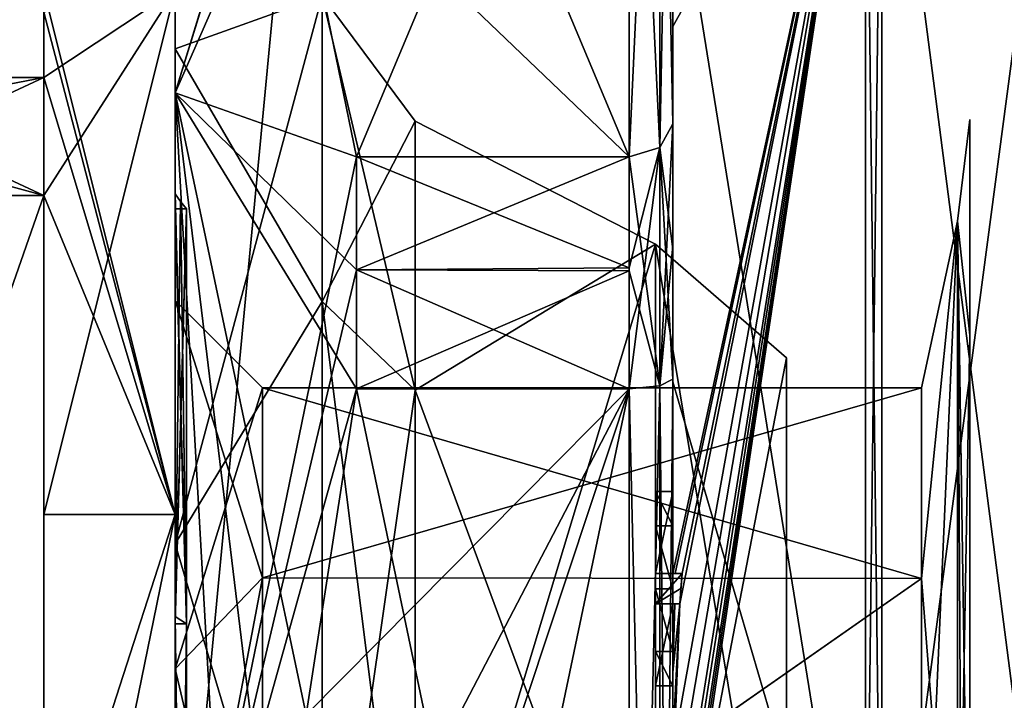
# Model space of a CAD drawing. Extents: x -23 to 700, y -2000 to 0.
# Tile 128 of 210: x -12 to -1, y -24 to -16. Entities that reach past the tile are written whole.
import ezdxf

# ---------------------------------------------------------------- set-up
doc = ezdxf.new("R2010")
doc.units = 0
doc.header["$LTSCALE"] = 72.417309
for name, color, linetype in [('1', 7, 'CONTINUOUS'), ('105', 7, 'CONTINUOUS'), ('106', 7, 'CONTINUOUS'), ('109', 7, 'CONTINUOUS'), ('11', 7, 'CONTINUOUS'), ('110', 7, 'CONTINUOUS'), ('111', 7, 'CONTINUOUS'), ('112', 7, 'CONTINUOUS'), ('113', 7, 'CONTINUOUS'), ('14', 7, 'CONTINUOUS'), ('15', 7, 'CONTINUOUS'), ('16', 7, 'CONTINUOUS'), ('1645', 7, 'CONTINUOUS'), ('1646', 7, 'CONTINUOUS'), ('1649', 7, 'CONTINUOUS'), ('1650', 7, 'CONTINUOUS'), ('1651', 7, 'CONTINUOUS'), ('1652', 7, 'CONTINUOUS'), ('1657', 7, 'CONTINUOUS'), ('1658', 7, 'CONTINUOUS'), ('1659', 7, 'CONTINUOUS'), ('1660', 7, 'CONTINUOUS'), ('1661', 7, 'CONTINUOUS'), ('1665', 7, 'CONTINUOUS'), ('1666', 7, 'CONTINUOUS'), ('1668', 7, 'CONTINUOUS'), ('1669', 7, 'CONTINUOUS'), ('1670', 7, 'CONTINUOUS'), ('1671', 7, 'CONTINUOUS'), ('1672', 7, 'CONTINUOUS'), ('1703', 7, 'CONTINUOUS'), ('1711', 7, 'CONTINUOUS'), ('1712', 7, 'CONTINUOUS'), ('1730', 7, 'CONTINUOUS'), ('1731', 7, 'CONTINUOUS'), ('1732', 7, 'CONTINUOUS'), ('1733', 7, 'CONTINUOUS'), ('1736', 7, 'CONTINUOUS'), ('1775', 7, 'CONTINUOUS'), ('1776', 7, 'CONTINUOUS'), ('1777', 7, 'CONTINUOUS'), ('1778', 7, 'CONTINUOUS'), ('1779', 7, 'CONTINUOUS'), ('1780', 7, 'CONTINUOUS'), ('1781', 7, 'CONTINUOUS'), ('1827', 7, 'CONTINUOUS'), ('1828', 7, 'CONTINUOUS'), ('1832', 7, 'CONTINUOUS'), ('1834', 7, 'CONTINUOUS'), ('3', 7, 'CONTINUOUS'), ('4', 7, 'CONTINUOUS'), ('5', 7, 'CONTINUOUS'), ('7', 7, 'CONTINUOUS'), ('81', 7, 'CONTINUOUS')]:
    doc.layers.add(name, color=color, linetype=linetype)

msp = doc.modelspace()

# ---------------------------------------------------------------- linework, layer by layer
at = {"layer": '1', "color": 7, "linetype": 'CONTINUOUS'}
for points in [[(-3.1, -20.206, 4.5), (-3.1, -28, 9), (-3.1, -20.206, -4.5), (-3.1, -20.206, 4.5)], [(-3.1, -20.206, -4.5), (-3.1, -28, 9), (-3.1, -27.5), (-3.1, -20.206, -4.5)], [(-3.1, -28, -9), (-3.1, -20.206, -4.5), (-3.1, -28, -0.5), (-3.1, -28, -9)], [(-3.1, -28, -0.5), (-3.1, -20.206, -4.5), (-3.1, -27.5), (-3.1, -28, -0.5)]]:
    msp.add_3dface(points, dxfattribs=at)
at = {"layer": '105', "color": 7, "linetype": 'CONTINUOUS'}
for points in [[(-10.1, -16.671), (-10.1, -22.335, 9.811), (-8.417, -16.064), (-10.1, -16.671)], [(-8.417, -16.064), (-10.1, -22.335, 9.811), (-8.417, -19.56, 8.44), (-8.417, -16.064)], [(-7.35, -17.5), (-8.417, -16.064), (-8.417, -19.56, 8.44), (-7.35, -17.5)], [(-7.35, -20.575, 7.425), (-7.35, -17.5), (-8.417, -19.56, 8.44), (-7.35, -20.575, 7.425)], [(-8.417, -19.56, 8.44), (-10.1, -22.335, 9.811), (-8.417, -28, 11.936), (-8.417, -19.56, 8.44)], [(-7.35, -20.575, 7.425), (-8.417, -19.56, 8.44), (-8.417, -28, 11.936), (-7.35, -20.575, 7.425)], [(-7.35, -28, 10.5), (-7.35, -20.575, 7.425), (-8.417, -28, 11.936), (-7.35, -28, 10.5)], [(-10.1, -22.335, 9.811), (-10.1, -33.665, 9.811), (-8.417, -28, 11.936), (-10.1, -22.335, 9.811)]]:
    msp.add_3dface(points, dxfattribs=at)
at = {"layer": '106', "color": 7, "linetype": 'CONTINUOUS'}
for points in [[(-10.1, -16.671), (-8.417, -16.064), (-8.417, -19.56, -8.44), (-10.1, -16.671)], [(-7.35, -17.5), (-7.35, -20.575, -7.425), (-8.417, -16.064), (-7.35, -17.5)], [(-8.417, -16.064), (-7.35, -20.575, -7.425), (-8.417, -19.56, -8.44), (-8.417, -16.064)], [(-10.1, -22.335, -9.811), (-10.1, -16.671), (-8.417, -19.56, -8.44), (-10.1, -22.335, -9.811)], [(-8.417, -28, -11.936), (-10.1, -22.335, -9.811), (-8.417, -19.56, -8.44), (-8.417, -28, -11.936)], [(-7.35, -20.575, -7.425), (-7.35, -28, -10.5), (-8.417, -19.56, -8.44), (-7.35, -20.575, -7.425)], [(-7.35, -28, -10.5), (-8.417, -28, -11.936), (-8.417, -19.56, -8.44), (-7.35, -28, -10.5)], [(-10.1, -33.665, -9.811), (-10.1, -22.335, -9.811), (-8.417, -28, -11.936), (-10.1, -33.665, -9.811)]]:
    msp.add_3dface(points, dxfattribs=at)
at = {"layer": '109', "color": 7, "linetype": 'CONTINUOUS'}
for points in [[(-10.1, -18.329), (-10.1, -18.5), (-10.1, -23.165, -8.375), (-10.1, -18.329)], [(-10.1, -18.5), (-10.1, -18.329), (-10.1, -23.165, 8.375), (-10.1, -18.5)], [(-10.1, -23.25, 8.227), (-10.1, -18.5), (-10.1, -23.165, 8.375), (-10.1, -23.25, 8.227)], [(-10.1, -18.5), (-10.1, -23.25, -8.227), (-10.1, -23.165, -8.375), (-10.1, -18.5)], [(-10.1, -32.835, 8.375), (-10.1, -23.25, 8.227), (-10.1, -23.165, 8.375), (-10.1, -32.835, 8.375)], [(-10.1, -23.25, -8.227), (-10.1, -32.75, -8.227), (-10.1, -23.165, -8.375), (-10.1, -23.25, -8.227)], [(-10.1, -23.165, -8.375), (-10.1, -32.75, -8.227), (-10.1, -32.835, -8.375), (-10.1, -23.165, -8.375)], [(-10.1, -32.75, 8.227), (-10.1, -23.25, 8.227), (-10.1, -32.835, 8.375), (-10.1, -32.75, 8.227)]]:
    msp.add_3dface(points, dxfattribs=at)
at = {"layer": '11', "color": 7, "linetype": 'CONTINUOUS'}
for points in [[(-11.6, -16.253, -2.45), (-11.6, -17, -4.796), (-11.6, -16.253, 2.45), (-11.6, -16.253, -2.45)], [(-11.6, -17, -4.796), (-11.6, -17, 4.796), (-11.6, -16.253, 2.45), (-11.6, -17, -4.796)], [(-11.6, -18.347, -7.128), (-11.6, -22, -10.392), (-11.6, -26.653, -11.924), (-11.6, -18.347, -7.128)], [(-11.6, -26.653, 11.924), (-11.6, -22, 10.392), (-11.6, -18.347, 7.128), (-11.6, -26.653, 11.924)]]:
    msp.add_3dface(points, dxfattribs=at)
at = {"layer": '110', "color": 7, "linetype": 'CONTINUOUS'}
for points in [[(-10.1, -23.25, -8.227), (-10.1, -18.5), (-9.968, -23.25, -8.227), (-10.1, -23.25, -8.227)], [(-9.968, -23.25, -8.227), (-10.1, -18.5), (-9.968, -18.5), (-9.968, -23.25, -8.227)], [(-10.1, -32.75, -8.227), (-10.1, -23.25, -8.227), (-9.968, -32.75, -8.227), (-10.1, -32.75, -8.227)], [(-9.968, -32.75, -8.227), (-10.1, -23.25, -8.227), (-9.968, -23.25, -8.227), (-9.968, -32.75, -8.227)]]:
    msp.add_3dface(points, dxfattribs=at)
at = {"layer": '111', "color": 7, "linetype": 'CONTINUOUS'}
for points in [[(-10.1, -18.5), (-10.1, -23.25, 8.227), (-9.968, -18.5), (-10.1, -18.5)], [(-9.968, -18.5), (-10.1, -23.25, 8.227), (-9.968, -23.25, 8.227), (-9.968, -18.5)], [(-10.1, -23.25, 8.227), (-10.1, -32.75, 8.227), (-9.968, -23.25, 8.227), (-10.1, -23.25, 8.227)], [(-9.968, -23.25, 8.227), (-10.1, -32.75, 8.227), (-9.968, -32.75, 8.227), (-9.968, -23.25, 8.227)]]:
    msp.add_3dface(points, dxfattribs=at)
at = {"layer": '112', "color": 7, "linetype": 'CONTINUOUS'}
for points in [[(-10.1, -23.165, 8.375), (-10.1, -18.329), (-9.968, -23.25, 8.227), (-10.1, -23.165, 8.375)], [(-9.968, -23.25, 8.227), (-10.1, -18.329), (-10.037, -18.417), (-9.968, -23.25, 8.227)], [(-9.968, -18.5), (-9.968, -23.25, 8.227), (-10.037, -18.417), (-9.968, -18.5)], [(-10.1, -32.835, 8.375), (-10.1, -23.165, 8.375), (-9.968, -32.75, 8.227), (-10.1, -32.835, 8.375)], [(-10.1, -23.165, 8.375), (-9.968, -23.25, 8.227), (-9.968, -32.75, 8.227), (-10.1, -23.165, 8.375)]]:
    msp.add_3dface(points, dxfattribs=at)
at = {"layer": '113', "color": 7, "linetype": 'CONTINUOUS'}
for points in [[(-10.1, -18.329), (-10.1, -23.165, -8.375), (-10.037, -18.417), (-10.1, -18.329)], [(-10.1, -23.165, -8.375), (-9.968, -18.5), (-10.037, -18.417), (-10.1, -23.165, -8.375)], [(-10.1, -23.165, -8.375), (-9.968, -23.25, -8.227), (-9.968, -18.5), (-10.1, -23.165, -8.375)], [(-10.1, -23.165, -8.375), (-10.1, -32.835, -8.375), (-9.968, -23.25, -8.227), (-10.1, -23.165, -8.375)], [(-10.1, -32.835, -8.375), (-9.968, -32.75, -8.227), (-9.968, -23.25, -8.227), (-10.1, -32.835, -8.375)]]:
    msp.add_3dface(points, dxfattribs=at)
at = {"layer": '14', "color": 7, "linetype": 'CONTINUOUS'}
for points in [[(-14.5, -18.347, -7.128), (-11.6, -18.347, -7.128), (-11.6, -26.653, -11.924), (-14.5, -18.347, -7.128)], [(-14.5, -18.347, -7.128), (-11.6, -26.653, -11.924), (-14.5, -26.653, -11.924), (-14.5, -18.347, -7.128)]]:
    msp.add_3dface(points, dxfattribs=at)
at = {"layer": '15', "color": 7, "linetype": 'CONTINUOUS'}
for points in [[(-11.6, -17, -4.796), (-14.5, -17, -4.796), (-14.5, -17, 4.796), (-11.6, -17, -4.796)], [(-11.6, -17, -4.796), (-14.5, -17, 4.796), (-11.6, -17, 4.796), (-11.6, -17, -4.796)]]:
    msp.add_3dface(points, dxfattribs=at)
at = {"layer": '16', "color": 7, "linetype": 'CONTINUOUS'}
for points in [[(-14.5, -26.653, 11.924), (-11.6, -26.653, 11.924), (-11.6, -18.347, 7.128), (-14.5, -26.653, 11.924)], [(-14.5, -26.653, 11.924), (-11.6, -18.347, 7.128), (-14.5, -18.347, 7.128), (-14.5, -26.653, 11.924)]]:
    msp.add_3dface(points, dxfattribs=at)
at = {"layer": '1645', "linetype": 'CONTINUOUS'}
for points in [[(-10.1, -23.764, -7.311), (-10.1, -19.55), (-10.1, -17.175, -6.249), (-10.1, -23.764, -7.311)], [(-10.1, -19.55), (-10.1, -23.763, 7.311), (-10.1, -17.175, 6.249), (-10.1, -19.55)], [(-10.1, -17.175, -6.249), (-10.1, -19.55), (-10.1, -17.175, 6.249), (-10.1, -17.175, -6.249)], [(-10.1, -28, -12.5), (-10.1, -23.764, -7.311), (-10.1, -17.175, -6.249), (-10.1, -28, -12.5)], [(-10.1, -23.763, 7.311), (-10.1, -27.999, 8.45), (-10.1, -17.175, 6.249), (-10.1, -23.763, 7.311)], [(-10.1, -17.175, 6.249), (-10.1, -27.999, 8.45), (-10.1, -28, 12.5), (-10.1, -17.175, 6.249)], [(-10.1, -28.001, -8.45), (-10.1, -23.764, -7.311), (-10.1, -28, -12.5), (-10.1, -28.001, -8.45)]]:
    msp.add_3dface(points, dxfattribs=at)
at = {"layer": '1646', "linetype": 'CONTINUOUS'}
for points in [[(-8.023, -20.56, -15.95), (-4.9, -35.44, -15.95), (-8.598, -24.292, -15.95), (-8.023, -20.56, -15.95)], [(-4.9, -20.56, -15.95), (-4.9, -35.44, -15.95), (-8.023, -20.56, -15.95), (-4.9, -20.56, -15.95)]]:
    msp.add_3dface(points, dxfattribs=at)
at = {"layer": '1649', "linetype": 'CONTINUOUS'}
for points in [[(-8.598, -31.708, 15.95), (-4.9, -20.56, 15.95), (-8.786, -28, 15.95), (-8.598, -31.708, 15.95)], [(-8.786, -28, 15.95), (-4.9, -20.56, 15.95), (-8.598, -24.29, 15.95), (-8.786, -28, 15.95)], [(-8.023, -35.44, 15.95), (-4.9, -20.56, 15.95), (-8.598, -31.708, 15.95), (-8.023, -35.44, 15.95)], [(-8.598, -24.29, 15.95), (-4.9, -20.56, 15.95), (-8.023, -20.56, 15.95), (-8.598, -24.29, 15.95)], [(-4.9, -35.44, 15.95), (-4.9, -20.56, 15.95), (-8.023, -35.44, 15.95), (-4.9, -35.44, 15.95)]]:
    msp.add_3dface(points, dxfattribs=at)
at = {"layer": '1650', "linetype": 'CONTINUOUS'}
for points in [[(-8.023, -17.907, 14.418), (-4.9, -10.467, 1.532), (-8.786, -14.187, 7.975), (-8.023, -17.907, 14.418)], [(-4.9, -17.907, 14.418), (-4.9, -10.467, 1.532), (-8.023, -17.907, 14.418), (-4.9, -17.907, 14.418)]]:
    msp.add_3dface(points, dxfattribs=at)
at = {"layer": '1651', "linetype": 'CONTINUOUS'}
for points in [[(-8.023, -10.467, -1.532), (-4.9, -17.907, -14.418), (-8.786, -14.187, -7.975), (-8.023, -10.467, -1.532)], [(-4.9, -10.467, -1.532), (-4.9, -17.907, -14.418), (-8.023, -10.467, -1.532), (-4.9, -10.467, -1.532)], [(-8.786, -14.187, -7.975), (-4.9, -17.907, -14.418), (-8.023, -17.907, -14.418), (-8.786, -14.187, -7.975)]]:
    msp.add_3dface(points, dxfattribs=at)
at = {"layer": '1652', "linetype": 'CONTINUOUS'}
for points in [[(-4.4, -17.529, 14.764), (-4.4, -13.915, 8.604), (-4.4, -9.979, 1.686), (-4.4, -17.529, 14.764)], [(-4.4, -9.979, -1.686), (-4.4, -14.278, -13.855), (-4.4, -17.529, -14.764), (-4.4, -9.979, -1.686)], [(-4.4, -11.635, 10.603), (-4.4, -14.211, 9.116), (-4.4, -16.414, 15.685), (-4.4, -11.635, 10.603)], [(-4.4, -14.211, 9.116), (-4.4, -13.915, 8.604), (-4.4, -17.529, 14.764), (-4.4, -14.211, 9.116)], [(-4.4, -16.414, 15.685), (-4.4, -14.211, 9.116), (-4.4, -17.529, 14.764), (-4.4, -16.414, 15.685)], [(-4.4, -14.278, -13.855), (-4.4, -20.48, -17.992), (-4.4, -17.529, -14.764), (-4.4, -14.278, -13.855)], [(-4.4, -22.674, 18.759), (-4.4, -16.414, 15.685), (-4.4, -22.674, 18.216), (-4.4, -22.674, 18.759)], [(-4.4, -22.674, 18.216), (-4.4, -16.414, 15.685), (-4.4, -20.45, 16.45), (-4.4, -22.674, 18.216)], [(-4.4, -20.45, 16.45), (-4.4, -16.414, 15.685), (-4.4, -18.961, 15.681), (-4.4, -20.45, 16.45)], [(-4.4, -18.961, 15.681), (-4.4, -16.414, 15.685), (-4.4, -17.529, 14.764), (-4.4, -18.961, 15.681)], [(-4.4, -17.529, -14.764), (-4.4, -20.48, -17.992), (-4.4, -18.921, -15.658), (-4.4, -17.529, -14.764)], [(-4.4, -18.921, -15.658), (-4.4, -20.48, -17.992), (-4.4, -20.45, -16.45), (-4.4, -18.921, -15.658)], [(-4.4, -21.736, 16.5), (-4.4, -22.674, 18.216), (-4.4, -20.45, 16.45), (-4.4, -21.736, 16.5)], [(-4.4, -35.55, 16.45), (-4.4, -21.736, 16.5), (-4.4, -20.45, 16.45), (-4.4, -35.55, 16.45)], [(-4.4, -26.85, -16.5), (-4.4, -29.051, -16.5), (-4.4, -20.45, -16.45), (-4.4, -26.85, -16.5)], [(-4.4, -20.45, -16.45), (-4.4, -29.051, -16.5), (-4.4, -35.55, -16.45), (-4.4, -20.45, -16.45)], [(-4.4, -26.85, -16.783), (-4.4, -26.85, -16.5), (-4.4, -20.45, -16.45), (-4.4, -26.85, -16.783)], [(-4.4, -20.48, -17.992), (-4.4, -26.85, -16.783), (-4.4, -20.45, -16.45), (-4.4, -20.48, -17.992)], [(-4.4, -27.779, -19.499), (-4.4, -26.85, -16.783), (-4.4, -20.48, -17.992), (-4.4, -27.779, -19.499)], [(-4.4, -22.13, 16.5), (-4.4, -21.736, 16.5), (-4.4, -35.55, 16.45), (-4.4, -22.13, 16.5)], [(-4.4, -22.848, 17.85), (-4.4, -22.13, 16.5), (-4.4, -23.565, 16.5), (-4.4, -22.848, 17.85)], [(-4.4, -23.565, 16.5), (-4.4, -22.13, 16.5), (-4.4, -35.55, 16.45), (-4.4, -23.565, 16.5)], [(-4.4, -23.021, 18.216), (-4.4, -23.958, 16.5), (-4.4, -23.021, 18.854), (-4.4, -23.021, 18.216)], [(-4.4, -23.021, 18.854), (-4.4, -23.958, 16.5), (-4.4, -23.804, 19.043), (-4.4, -23.021, 18.854)], [(-4.4, -23.958, 16.5), (-4.4, -23.565, 16.5), (-4.4, -35.55, 16.45), (-4.4, -23.958, 16.5)], [(-4.4, -23.804, 19.043), (-4.4, -23.958, 16.5), (-4.4, -24.587, 19.196), (-4.4, -23.804, 19.043)], [(-4.4, -24.587, 19.196), (-4.4, -23.958, 16.5), (-4.4, -25.878, 16.5), (-4.4, -24.587, 19.196)], [(-4.4, -25.878, 16.5), (-4.4, -23.958, 16.5), (-4.4, -35.55, 16.45), (-4.4, -25.878, 16.5)]]:
    msp.add_3dface(points, dxfattribs=at)
at = {"layer": '1657', "linetype": 'CONTINUOUS'}
for points in [[(-2.195, -28, -21.983), (-4.4, -14.278, -13.855), (-2.195, -12.456, -15.544), (-2.195, -28, -21.983)], [(-4.4, -20.48, -17.992), (-4.4, -14.278, -13.855), (-2.195, -28, -21.983), (-4.4, -20.48, -17.992)], [(-4.4, -27.779, -19.499), (-4.4, -20.48, -17.992), (-2.195, -28, -21.983), (-4.4, -27.779, -19.499)]]:
    msp.add_3dface(points, dxfattribs=at)
at = {"layer": '1658', "linetype": 'CONTINUOUS'}
for points in [[(-4.4, -11.635, 10.603), (-4.4, -16.414, 15.685), (-2.195, -12.456, 15.544), (-4.4, -11.635, 10.603)], [(-4.4, -16.414, 15.685), (-4.4, -22.674, 18.759), (-2.195, -12.456, 15.544), (-4.4, -16.414, 15.685)], [(-2.195, -12.456, 15.544), (-4.4, -22.674, 18.759), (-4.374, -22.674, 19.134), (-2.195, -12.456, 15.544)], [(-2.195, -12.456, 15.544), (-4.4, -26.56, 19.447), (-4.4, -26.884, 19.5), (-2.195, -12.456, 15.544)], [(-4.4, -26.56, 19.447), (-2.195, -12.456, 15.544), (-4.399, -26.227, 19.5), (-4.4, -26.56, 19.447)], [(-2.195, -28, 21.983), (-2.195, -12.456, 15.544), (-4.4, -27.249, 19.5), (-2.195, -28, 21.983)], [(-4.4, -27.249, 19.5), (-2.195, -12.456, 15.544), (-4.4, -27.067, 19.5), (-4.4, -27.249, 19.5)], [(-4.4, -27.067, 19.5), (-2.195, -12.456, 15.544), (-4.4, -26.884, 19.5), (-4.4, -27.067, 19.5)], [(-4.399, -26.227, 19.5), (-2.195, -12.456, 15.544), (-4.394, -25.404, 19.5), (-4.399, -26.227, 19.5)], [(-4.394, -25.404, 19.5), (-2.195, -12.456, 15.544), (-4.383, -24.594, 19.5), (-4.394, -25.404, 19.5)], [(-4.383, -24.594, 19.5), (-2.195, -12.456, 15.544), (-4.32, -23.021, 19.5), (-4.383, -24.594, 19.5)], [(-4.296, -22.674, 19.5), (-2.195, -12.456, 15.544), (-4.374, -22.674, 19.134), (-4.296, -22.674, 19.5)], [(-4.32, -23.021, 19.5), (-2.195, -12.456, 15.544), (-4.296, -22.674, 19.5), (-4.32, -23.021, 19.5)], [(-4.309, -22.846, 19.5), (-4.32, -23.021, 19.5), (-4.296, -22.674, 19.5), (-4.309, -22.846, 19.5)], [(-4.4, -23.021, 18.854), (-4.4, -23.804, 19.043), (-4.38, -23.021, 19.18), (-4.4, -23.021, 18.854)], [(-4.4, -23.804, 19.043), (-4.4, -24.587, 19.196), (-4.32, -23.021, 19.5), (-4.4, -23.804, 19.043)], [(-4.38, -23.021, 19.18), (-4.4, -23.804, 19.043), (-4.32, -23.021, 19.5), (-4.38, -23.021, 19.18)], [(-4.4, -24.587, 19.196), (-4.396, -24.594, 19.349), (-4.32, -23.021, 19.5), (-4.4, -24.587, 19.196)], [(-4.396, -24.594, 19.349), (-4.383, -24.594, 19.5), (-4.32, -23.021, 19.5), (-4.396, -24.594, 19.349)]]:
    msp.add_3dface(points, dxfattribs=at)
at = {"layer": '1659', "linetype": 'CONTINUOUS'}
for points in [[(-2.009, -28, 21.97), (0, -12.837, 15.164), (-2.009, -12.465, 15.535), (-2.009, -28, 21.97)], [(0, -28, 21.444), (0, -12.837, 15.164), (-2.009, -28, 21.97), (0, -28, 21.444)]]:
    msp.add_3dface(points, dxfattribs=at)
at = {"layer": '1660', "linetype": 'CONTINUOUS'}
for points in [[(0, -12.837, -15.164), (0, -28, -21.444), (-2.009, -12.465, -15.535), (0, -12.837, -15.164)], [(-2.009, -12.465, -15.535), (0, -28, -21.444), (-2.009, -28, -21.97), (-2.009, -12.465, -15.535)]]:
    msp.add_3dface(points, dxfattribs=at)
at = {"layer": '1661', "linetype": 'CONTINUOUS'}
for points in [[(-1.556, -22.732, -5.268), (-1.556, -28, -7.45), (-1.144, -18.643, -5.402), (-1.556, -22.732, -5.268)], [(-1.556, -28, -7.45), (-1.144, -28, -10.805), (-1.144, -18.643, -5.402), (-1.556, -28, -7.45)], [(-1.556, -20.55), (-1.556, -22.732, -5.268), (-1.144, -18.643, -5.402), (-1.556, -20.55)], [(-1.556, -22.732, 5.268), (-1.556, -20.55), (-1.144, -18.643, 5.402), (-1.556, -22.732, 5.268)], [(-1.144, -18.643, 5.402), (-1.556, -20.55), (-1.144, -18.643, -5.402), (-1.144, -18.643, 5.402)], [(-1.144, -28, 10.805), (-1.556, -22.732, 5.268), (-1.144, -18.643, 5.402), (-1.144, -28, 10.805)], [(-1.556, -28, 7.45), (-1.556, -22.732, 5.268), (-1.144, -28, 10.805), (-1.556, -28, 7.45)]]:
    msp.add_3dface(points, dxfattribs=at)
at = {"layer": '1665', "linetype": 'CONTINUOUS'}
for points in [[(-2.195, -28, -21.983), (-2.195, -12.456, -15.544), (-2.009, -28, -21.97), (-2.195, -28, -21.983)], [(-2.195, -12.456, -15.544), (-2.009, -12.465, -15.535), (-2.009, -28, -21.97), (-2.195, -12.456, -15.544)]]:
    msp.add_3dface(points, dxfattribs=at)
at = {"layer": '1666', "linetype": 'CONTINUOUS'}
for points in [[(-2.195, -12.456, 15.544), (-2.195, -28, 21.983), (-2.009, -12.465, 15.535), (-2.195, -12.456, 15.544)], [(-2.195, -28, 21.983), (-2.009, -28, 21.97), (-2.009, -12.465, 15.535), (-2.195, -28, 21.983)]]:
    msp.add_3dface(points, dxfattribs=at)
at = {"layer": '1668', "linetype": 'CONTINUOUS'}
for points in [[(-10.1, -17.175, 6.249), (-8.023, -10.467, 1.532), (-8.023, -10.4), (-10.1, -17.175, 6.249)], [(-8.023, -10.467, -1.532), (-10.1, -17.175, 6.249), (-8.023, -10.4), (-8.023, -10.467, -1.532)], [(-10.1, -17.175, 6.249), (-8.786, -14.187, 7.975), (-8.023, -10.467, 1.532), (-10.1, -17.175, 6.249)], [(-10.1, -17.175, 6.249), (-8.023, -10.467, -1.532), (-8.786, -14.187, -7.975), (-10.1, -17.175, 6.249)], [(-10.1, -17.175, -6.249), (-10.1, -17.175, 6.249), (-8.786, -14.187, -7.975), (-10.1, -17.175, -6.249)], [(-10.1, -17.175, -6.249), (-8.786, -14.187, -7.975), (-8.023, -17.907, -14.418), (-10.1, -17.175, -6.249)], [(-10.1, -17.175, 6.249), (-10.1, -28, 12.5), (-8.786, -14.187, 7.975), (-10.1, -17.175, 6.249)], [(-10.1, -28, 12.5), (-8.023, -17.907, 14.418), (-8.786, -14.187, 7.975), (-10.1, -28, 12.5)], [(-10.1, -28, -12.5), (-10.1, -17.175, -6.249), (-9.483, -28, -14.24), (-10.1, -28, -12.5)], [(-10.1, -17.175, -6.249), (-8.023, -20.56, -15.95), (-8.598, -24.292, -15.95), (-10.1, -17.175, -6.249)], [(-8.023, -20.56, -15.95), (-10.1, -17.175, -6.249), (-8.023, -19.2, -15.242), (-8.023, -20.56, -15.95)], [(-10.1, -17.175, -6.249), (-8.598, -24.292, -15.95), (-8.786, -28, -15.95), (-10.1, -17.175, -6.249)], [(-10.1, -17.175, -6.249), (-8.786, -28, -15.95), (-9.483, -28, -14.24), (-10.1, -17.175, -6.249)], [(-10.1, -17.175, -6.249), (-8.023, -17.907, -14.418), (-8.023, -19.2, -15.242), (-10.1, -17.175, -6.249)], [(-8.023, -17.907, 14.418), (-10.1, -28, 12.5), (-8.023, -19.2, 15.242), (-8.023, -17.907, 14.418)], [(-10.1, -28, 12.5), (-8.023, -20.56, 15.95), (-8.023, -19.2, 15.242), (-10.1, -28, 12.5)], [(-10.1, -28, 12.5), (-8.598, -24.29, 15.95), (-8.023, -20.56, 15.95), (-10.1, -28, 12.5)]]:
    msp.add_3dface(points, dxfattribs=at)
at = {"layer": '1669', "linetype": 'CONTINUOUS'}
for points in [[(-9.1, -20.55), (-9.1, -22.724, -5.26), (-1.556, -20.55), (-9.1, -20.55)], [(-1.556, -20.55), (-9.1, -22.724, -5.26), (-1.556, -22.732, -5.268), (-1.556, -20.55)], [(-9.1, -22.724, -5.26), (-9.1, -28.001, -7.45), (-1.556, -22.732, -5.268), (-9.1, -22.724, -5.26)], [(-9.1, -28.001, -7.45), (-1.556, -28, -7.45), (-1.556, -22.732, -5.268), (-9.1, -28.001, -7.45)]]:
    msp.add_3dface(points, dxfattribs=at)
at = {"layer": '1670', "linetype": 'CONTINUOUS'}
for points in [[(-9.1, -20.55), (-1.556, -20.55), (-1.556, -22.732, 5.268), (-9.1, -20.55)], [(-9.1, -22.723, 5.259), (-9.1, -20.55), (-1.556, -22.732, 5.268), (-9.1, -22.723, 5.259)], [(-9.1, -27.999, 7.45), (-9.1, -22.723, 5.259), (-1.556, -22.732, 5.268), (-9.1, -27.999, 7.45)], [(-1.556, -28, 7.45), (-9.1, -27.999, 7.45), (-1.556, -22.732, 5.268), (-1.556, -28, 7.45)]]:
    msp.add_3dface(points, dxfattribs=at)
at = {"layer": '1671', "linetype": 'CONTINUOUS'}
for points in [[(-10.1, -19.55), (-10.1, -23.764, -7.311), (-9.1, -20.55), (-10.1, -19.55)], [(-10.1, -23.764, -7.311), (-9.1, -22.724, -5.26), (-9.1, -20.55), (-10.1, -23.764, -7.311)], [(-10.1, -23.764, -7.311), (-10.1, -28.001, -8.45), (-9.1, -22.724, -5.26), (-10.1, -23.764, -7.311)], [(-10.1, -28.001, -8.45), (-9.1, -28.001, -7.45), (-9.1, -22.724, -5.26), (-10.1, -28.001, -8.45)]]:
    msp.add_3dface(points, dxfattribs=at)
at = {"layer": '1672', "linetype": 'CONTINUOUS'}
for points in [[(-10.1, -23.763, 7.311), (-10.1, -19.55), (-9.1, -22.723, 5.259), (-10.1, -23.763, 7.311)], [(-10.1, -19.55), (-9.1, -20.55), (-9.1, -22.723, 5.259), (-10.1, -19.55)], [(-10.1, -23.763, 7.311), (-9.1, -22.723, 5.259), (-9.1, -27.999, 7.45), (-10.1, -23.763, 7.311)], [(-10.1, -27.999, 8.45), (-10.1, -23.763, 7.311), (-9.1, -27.999, 7.45), (-10.1, -27.999, 8.45)]]:
    msp.add_3dface(points, dxfattribs=at)
at = {"layer": '1703', "linetype": 'CONTINUOUS'}
for points in [[(-4.6, -21.736, 16.5), (-4.6, -22.13, 16.5), (-4.6, -22.674, 18.216), (-4.6, -21.736, 16.5)], [(-4.6, -22.674, 18.216), (-4.6, -22.13, 16.5), (-4.6, -22.848, 17.85), (-4.6, -22.674, 18.216)], [(-4.6, -22.674, 19.5), (-4.6, -22.674, 18.216), (-4.6, -22.848, 17.85), (-4.6, -22.674, 19.5)], [(-4.6, -23.021, 19.5), (-4.6, -22.674, 19.5), (-4.6, -23.021, 18.216), (-4.6, -23.021, 19.5)], [(-4.6, -23.021, 18.216), (-4.6, -22.674, 19.5), (-4.6, -22.848, 17.85), (-4.6, -23.021, 18.216)], [(-4.6, -23.565, 16.5), (-4.6, -23.021, 18.216), (-4.6, -22.848, 17.85), (-4.6, -23.565, 16.5)], [(-4.6, -23.958, 16.5), (-4.6, -23.021, 18.216), (-4.6, -23.565, 16.5), (-4.6, -23.958, 16.5)]]:
    msp.add_3dface(points, dxfattribs=at)
at = {"layer": '1711', "linetype": 'CONTINUOUS'}
for points in [[(-4.4, -22.13, 16.5), (-4.4, -22.848, 17.85), (-4.6, -22.13, 16.5), (-4.4, -22.13, 16.5)], [(-4.6, -22.13, 16.5), (-4.4, -22.848, 17.85), (-4.6, -22.848, 17.85), (-4.6, -22.13, 16.5)]]:
    msp.add_3dface(points, dxfattribs=at)
at = {"layer": '1712', "linetype": 'CONTINUOUS'}
for points in [[(-4.4, -21.736, 16.5), (-4.4, -22.13, 16.5), (-4.6, -21.736, 16.5), (-4.4, -21.736, 16.5)], [(-4.4, -22.13, 16.5), (-4.6, -22.13, 16.5), (-4.6, -21.736, 16.5), (-4.4, -22.13, 16.5)]]:
    msp.add_3dface(points, dxfattribs=at)
at = {"layer": '1730', "linetype": 'CONTINUOUS'}
for points in [[(-4.4, -35.55, 16.45), (-4.4, -20.45, 16.45), (-4.549, -20.528, 16.094), (-4.4, -35.55, 16.45)], [(-4.549, -20.528, 16.094), (-4.9, -20.56, 15.95), (-4.549, -35.472, 16.094), (-4.549, -20.528, 16.094)], [(-4.9, -20.56, 15.95), (-4.9, -35.44, 15.95), (-4.549, -35.472, 16.094), (-4.9, -20.56, 15.95)], [(-4.4, -35.55, 16.45), (-4.549, -20.528, 16.094), (-4.549, -35.472, 16.094), (-4.4, -35.55, 16.45)]]:
    msp.add_3dface(points, dxfattribs=at)
at = {"layer": '1731', "linetype": 'CONTINUOUS'}
for points in [[(-4.4, -17.529, 14.764), (-4.4, -9.979, 1.686), (-4.549, -10.326, 1.576), (-4.4, -17.529, 14.764)], [(-4.549, -10.326, 1.576), (-4.9, -10.467, 1.532), (-4.549, -17.798, 14.518), (-4.549, -10.326, 1.576)], [(-4.4, -17.529, 14.764), (-4.549, -10.326, 1.576), (-4.549, -17.798, 14.518), (-4.4, -17.529, 14.764)], [(-4.9, -10.467, 1.532), (-4.9, -17.907, 14.418), (-4.549, -17.798, 14.518), (-4.9, -10.467, 1.532)]]:
    msp.add_3dface(points, dxfattribs=at)
at = {"layer": '1732', "linetype": 'CONTINUOUS'}
for points in [[(-4.4, -9.979, -1.686), (-4.4, -17.529, -14.764), (-4.549, -17.798, -14.518), (-4.4, -9.979, -1.686)], [(-4.4, -9.979, -1.686), (-4.549, -17.798, -14.518), (-4.549, -10.326, -1.576), (-4.4, -9.979, -1.686)], [(-4.9, -17.907, -14.418), (-4.9, -10.467, -1.532), (-4.549, -10.326, -1.576), (-4.9, -17.907, -14.418)], [(-4.549, -17.798, -14.518), (-4.9, -17.907, -14.418), (-4.549, -10.326, -1.576), (-4.549, -17.798, -14.518)]]:
    msp.add_3dface(points, dxfattribs=at)
at = {"layer": '1733', "linetype": 'CONTINUOUS'}
for points in [[(-4.4, -20.45, -16.45), (-4.4, -35.55, -16.45), (-4.549, -35.472, -16.094), (-4.4, -20.45, -16.45)], [(-4.4, -20.45, -16.45), (-4.549, -35.472, -16.094), (-4.549, -20.528, -16.094), (-4.4, -20.45, -16.45)], [(-4.9, -35.44, -15.95), (-4.9, -20.56, -15.95), (-4.549, -20.528, -16.094), (-4.9, -35.44, -15.95)], [(-4.549, -35.472, -16.094), (-4.9, -35.44, -15.95), (-4.549, -20.528, -16.094), (-4.549, -35.472, -16.094)]]:
    msp.add_3dface(points, dxfattribs=at)
at = {"layer": '1736', "linetype": 'CONTINUOUS'}
for points in [[(-1.144, -18.643, 5.402), (-1.144, -18.643, -5.402), (-1, -17.48, 4.359), (-1.144, -18.643, 5.402)], [(-1, -28, 11.388), (-1.144, -18.643, 5.402), (-1, -17.48, 4.359), (-1, -28, 11.388)], [(-1, -17.48, 4.359), (-1.144, -18.643, -5.402), (-1, -19.948, -8.052), (-1, -17.48, 4.359)], [(-1.144, -18.643, -5.402), (-1.144, -28, -10.805), (-1, -19.948, -8.052), (-1.144, -18.643, -5.402)], [(-1.144, -28, 10.805), (-1.144, -18.643, 5.402), (-1.09, -28, 11.101), (-1.144, -28, 10.805)], [(-1.144, -18.643, 5.402), (-1, -28, 11.388), (-1.09, -28, 11.101), (-1.144, -18.643, 5.402)], [(-1, -19.948, -8.052), (-1.144, -28, -10.805), (-1, -32.359, -10.52), (-1, -19.948, -8.052)]]:
    msp.add_3dface(points, dxfattribs=at)
at = {"layer": '1775', "linetype": 'CONTINUOUS'}
for points in [[(-4.4, -22.848, 17.85), (-4.4, -23.565, 16.5), (-4.6, -22.848, 17.85), (-4.4, -22.848, 17.85)], [(-4.4, -23.565, 16.5), (-4.6, -23.565, 16.5), (-4.6, -22.848, 17.85), (-4.4, -23.565, 16.5)]]:
    msp.add_3dface(points, dxfattribs=at)
at = {"layer": '1776', "linetype": 'CONTINUOUS'}
for points in [[(-4.4, -23.565, 16.5), (-4.4, -23.958, 16.5), (-4.6, -23.565, 16.5), (-4.4, -23.565, 16.5)], [(-4.4, -23.958, 16.5), (-4.6, -23.958, 16.5), (-4.6, -23.565, 16.5), (-4.4, -23.958, 16.5)]]:
    msp.add_3dface(points, dxfattribs=at)
at = {"layer": '1777', "linetype": 'CONTINUOUS'}
for points in [[(-4.4, -23.958, 16.5), (-4.4, -23.021, 18.216), (-4.6, -23.958, 16.5), (-4.4, -23.958, 16.5)], [(-4.4, -23.021, 18.216), (-4.6, -23.021, 18.216), (-4.6, -23.958, 16.5), (-4.4, -23.021, 18.216)]]:
    msp.add_3dface(points, dxfattribs=at)
at = {"layer": '1778', "linetype": 'CONTINUOUS'}
for points in [[(-4.4, -23.021, 18.216), (-4.4, -23.021, 18.854), (-4.6, -23.021, 18.216), (-4.4, -23.021, 18.216)], [(-4.4, -23.021, 18.854), (-4.38, -23.021, 19.18), (-4.6, -23.021, 18.216), (-4.4, -23.021, 18.854)], [(-4.38, -23.021, 19.18), (-4.32, -23.021, 19.5), (-4.6, -23.021, 18.216), (-4.38, -23.021, 19.18)], [(-4.32, -23.021, 19.5), (-4.6, -23.021, 19.5), (-4.6, -23.021, 18.216), (-4.32, -23.021, 19.5)]]:
    msp.add_3dface(points, dxfattribs=at)
at = {"layer": '1779', "linetype": 'CONTINUOUS'}
for points in [[(-4.309, -22.846, 19.5), (-4.296, -22.674, 19.5), (-4.6, -23.021, 19.5), (-4.309, -22.846, 19.5)], [(-4.296, -22.674, 19.5), (-4.6, -22.674, 19.5), (-4.6, -23.021, 19.5), (-4.296, -22.674, 19.5)], [(-4.32, -23.021, 19.5), (-4.309, -22.846, 19.5), (-4.6, -23.021, 19.5), (-4.32, -23.021, 19.5)]]:
    msp.add_3dface(points, dxfattribs=at)
at = {"layer": '1780', "linetype": 'CONTINUOUS'}
for points in [[(-4.4, -22.674, 18.759), (-4.4, -22.674, 18.216), (-4.6, -22.674, 19.5), (-4.4, -22.674, 18.759)], [(-4.374, -22.674, 19.134), (-4.4, -22.674, 18.759), (-4.6, -22.674, 19.5), (-4.374, -22.674, 19.134)], [(-4.4, -22.674, 18.216), (-4.6, -22.674, 18.216), (-4.6, -22.674, 19.5), (-4.4, -22.674, 18.216)], [(-4.296, -22.674, 19.5), (-4.374, -22.674, 19.134), (-4.6, -22.674, 19.5), (-4.296, -22.674, 19.5)]]:
    msp.add_3dface(points, dxfattribs=at)
at = {"layer": '1781', "linetype": 'CONTINUOUS'}
for points in [[(-4.4, -22.674, 18.216), (-4.4, -21.736, 16.5), (-4.6, -22.674, 18.216), (-4.4, -22.674, 18.216)], [(-4.4, -21.736, 16.5), (-4.6, -21.736, 16.5), (-4.6, -22.674, 18.216), (-4.4, -21.736, 16.5)]]:
    msp.add_3dface(points, dxfattribs=at)
at = {"layer": '1827', "linetype": 'CONTINUOUS'}
for points in [[(-4.9, -17.907, 14.418), (-8.023, -17.907, 14.418), (-8.023, -19.2, 15.242), (-4.9, -17.907, 14.418)], [(-4.9, -17.907, 14.418), (-8.023, -19.2, 15.242), (-4.9, -19.209, 15.248), (-4.9, -17.907, 14.418)], [(-8.023, -17.907, -14.418), (-4.9, -17.907, -14.418), (-4.9, -19.177, -15.229), (-8.023, -17.907, -14.418)], [(-8.023, -19.2, -15.242), (-8.023, -17.907, -14.418), (-4.9, -19.177, -15.229), (-8.023, -19.2, -15.242)], [(-4.9, -20.56, -15.95), (-8.023, -19.2, -15.242), (-4.9, -19.177, -15.229), (-4.9, -20.56, -15.95)], [(-4.9, -20.56, -15.95), (-8.023, -20.56, -15.95), (-8.023, -19.2, -15.242), (-4.9, -20.56, -15.95)], [(-8.023, -19.2, 15.242), (-8.023, -20.56, 15.95), (-4.9, -19.209, 15.248), (-8.023, -19.2, 15.242)], [(-8.023, -20.56, 15.95), (-4.9, -20.56, 15.95), (-4.9, -19.209, 15.248), (-8.023, -20.56, 15.95)]]:
    msp.add_3dface(points, dxfattribs=at)
at = {"layer": '1828', "linetype": 'CONTINUOUS'}
for points in [[(-4.4, -17.529, -14.764), (-4.4, -18.921, -15.658), (-4.549, -20.528, -16.094), (-4.4, -17.529, -14.764)], [(-4.549, -17.798, -14.518), (-4.4, -17.529, -14.764), (-4.549, -20.528, -16.094), (-4.549, -17.798, -14.518)], [(-4.9, -20.56, -15.95), (-4.9, -19.177, -15.229), (-4.549, -17.798, -14.518), (-4.9, -20.56, -15.95)], [(-4.9, -20.56, -15.95), (-4.549, -17.798, -14.518), (-4.549, -20.528, -16.094), (-4.9, -20.56, -15.95)], [(-4.9, -19.177, -15.229), (-4.9, -17.907, -14.418), (-4.549, -17.798, -14.518), (-4.9, -19.177, -15.229)], [(-4.4, -18.921, -15.658), (-4.4, -20.45, -16.45), (-4.549, -20.528, -16.094), (-4.4, -18.921, -15.658)]]:
    msp.add_3dface(points, dxfattribs=at)
at = {"layer": '1832', "linetype": 'CONTINUOUS'}
for points in [[(-4.4, -18.961, 15.681), (-4.4, -17.529, 14.764), (-4.549, -17.798, 14.518), (-4.4, -18.961, 15.681)], [(-4.549, -17.798, 14.518), (-4.9, -17.907, 14.418), (-4.549, -20.528, 16.094), (-4.549, -17.798, 14.518)], [(-4.4, -20.45, 16.45), (-4.4, -18.961, 15.681), (-4.549, -17.798, 14.518), (-4.4, -20.45, 16.45)], [(-4.4, -20.45, 16.45), (-4.549, -17.798, 14.518), (-4.549, -20.528, 16.094), (-4.4, -20.45, 16.45)], [(-4.9, -17.907, 14.418), (-4.9, -19.209, 15.248), (-4.549, -20.528, 16.094), (-4.9, -17.907, 14.418)], [(-4.9, -19.209, 15.248), (-4.9, -20.56, 15.95), (-4.549, -20.528, 16.094), (-4.9, -19.209, 15.248)]]:
    msp.add_3dface(points, dxfattribs=at)
at = {"layer": '1834', "linetype": 'CONTINUOUS'}
for points in [[(-1, -39.388, 0), (-1, -36.052, 8.052), (-1, -17.48, 4.359), (-1, -39.388, 0)], [(-1, -39.388, 0), (-1, -17.48, 4.359), (-1, -19.948, -8.052), (-1, -39.388, 0)], [(-1, -36.052, 8.052), (-1, -28, 11.388), (-1, -17.48, 4.359), (-1, -36.052, 8.052)], [(-1, -39.388, 0), (-1, -19.948, -8.052), (-1, -32.359, -10.52), (-1, -39.388, 0)]]:
    msp.add_3dface(points, dxfattribs=at)
at = {"layer": '3', "color": 7, "linetype": 'CONTINUOUS'}
for points in [[(-10.1, -16), (-10.1, -22, -10.392), (-11.6, -16), (-10.1, -16)], [(-11.6, -16), (-10.1, -22, -10.392), (-11.6, -16.253, -2.45), (-11.6, -16)], [(-11.6, -16.253, -2.45), (-10.1, -22, -10.392), (-11.6, -17, -4.796), (-11.6, -16.253, -2.45)], [(-14.5, -17, -4.796), (-11.6, -17, -4.796), (-11.6, -18.347, -7.128), (-14.5, -17, -4.796)], [(-14.5, -17.556, -5.909), (-14.5, -17, -4.796), (-11.6, -18.347, -7.128), (-14.5, -17.556, -5.909)], [(-11.6, -17, -4.796), (-10.1, -22, -10.392), (-11.6, -18.347, -7.128), (-11.6, -17, -4.796)], [(-14.5, -18.347, -7.128), (-14.5, -17.556, -5.909), (-11.6, -18.347, -7.128), (-14.5, -18.347, -7.128)], [(-11.6, -18.347, -7.128), (-10.1, -22, -10.392), (-11.6, -22, -10.392), (-11.6, -18.347, -7.128)], [(-10.1, -22, -10.392), (-10.1, -34, -10.392), (-11.6, -26.653, -11.924), (-10.1, -22, -10.392)], [(-11.6, -22, -10.392), (-10.1, -22, -10.392), (-11.6, -26.653, -11.924), (-11.6, -22, -10.392)]]:
    msp.add_3dface(points, dxfattribs=at)
at = {"layer": '4', "color": 7, "linetype": 'CONTINUOUS'}
for points in [[(-11.6, -22, 10.392), (-10.1, -16), (-11.6, -18.347, 7.128), (-11.6, -22, 10.392)], [(-10.1, -16), (-11.6, -22, 10.392), (-10.1, -22, 10.392), (-10.1, -16)], [(-11.6, -18.347, 7.128), (-10.1, -16), (-11.6, -17, 4.796), (-11.6, -18.347, 7.128)], [(-11.6, -17, 4.796), (-10.1, -16), (-11.6, -16.253, 2.45), (-11.6, -17, 4.796)], [(-14.5, -18.347, 7.128), (-11.6, -18.347, 7.128), (-11.6, -17, 4.796), (-14.5, -18.347, 7.128)], [(-14.5, -17.556, 5.91), (-14.5, -18.347, 7.128), (-11.6, -17, 4.796), (-14.5, -17.556, 5.91)], [(-14.5, -17, 4.796), (-14.5, -17.556, 5.91), (-11.6, -17, 4.796), (-14.5, -17, 4.796)], [(-11.6, -26.653, 11.924), (-11.6, -29.347, 11.924), (-10.1, -22, 10.392), (-11.6, -26.653, 11.924)], [(-10.1, -22, 10.392), (-11.6, -29.347, 11.924), (-10.1, -34, 10.392), (-10.1, -22, 10.392)], [(-11.6, -22, 10.392), (-11.6, -26.653, 11.924), (-10.1, -22, 10.392), (-11.6, -22, 10.392)]]:
    msp.add_3dface(points, dxfattribs=at)
at = {"layer": '5', "color": 7, "linetype": 'CONTINUOUS'}
for points in [[(-10.1, -22, -10.392), (-10.1, -16), (-10.1, -16.671), (-10.1, -22, -10.392)], [(-10.1, -16), (-10.1, -22, 10.392), (-10.1, -16.671), (-10.1, -16)], [(-10.1, -22, -10.392), (-10.1, -16.671), (-10.1, -22.335, -9.811), (-10.1, -22, -10.392)], [(-10.1, -22, 10.392), (-10.1, -22.335, 9.811), (-10.1, -16.671), (-10.1, -22, 10.392)], [(-10.1, -34, -10.392), (-10.1, -22, -10.392), (-10.1, -33.665, -9.811), (-10.1, -34, -10.392)], [(-10.1, -22, -10.392), (-10.1, -22.335, -9.811), (-10.1, -33.665, -9.811), (-10.1, -22, -10.392)], [(-10.1, -22, 10.392), (-10.1, -34, 10.392), (-10.1, -22.335, 9.811), (-10.1, -22, 10.392)], [(-10.1, -34, 10.392), (-10.1, -33.665, 9.811), (-10.1, -22.335, 9.811), (-10.1, -34, 10.392)]]:
    msp.add_3dface(points, dxfattribs=at)
at = {"layer": '7', "color": 7, "linetype": 'CONTINUOUS'}
for points in [[(-7.35, -20.575, -7.425), (-7.35, -17.5), (-4.6, -18.907, -5.25), (-7.35, -20.575, -7.425)], [(-4.6, -18.907, -5.25), (-7.35, -17.5), (-4.6, -18.907, 5.25), (-4.6, -18.907, -5.25)], [(-4.6, -18.907, 5.25), (-7.35, -17.5), (-7.35, -20.575, 7.425), (-4.6, -18.907, 5.25)], [(-7.35, -28, 10.5), (-4.6, -28, 10.5), (-4.6, -18.907, 5.25), (-7.35, -28, 10.5)], [(-7.35, -28, 10.5), (-4.6, -18.907, 5.25), (-7.35, -20.575, 7.425), (-7.35, -28, 10.5)], [(-4.6, -28, -10.5), (-7.35, -20.575, -7.425), (-4.6, -18.907, -5.25), (-4.6, -28, -10.5)], [(-4.6, -28, -10.5), (-7.35, -28, -10.5), (-7.35, -20.575, -7.425), (-4.6, -28, -10.5)]]:
    msp.add_3dface(points, dxfattribs=at)
at = {"layer": '81', "color": 7, "linetype": 'CONTINUOUS'}
for points in [[(-3.1, -20.206, 4.5), (-3.1, -20.206, -4.5), (-4.6, -18.907, 5.25), (-3.1, -20.206, 4.5)], [(-4.6, -28, 10.5), (-3.1, -20.206, 4.5), (-4.6, -18.907, 5.25), (-4.6, -28, 10.5)], [(-3.1, -20.206, -4.5), (-3.1, -28, -9), (-4.6, -18.907, -5.25), (-3.1, -20.206, -4.5)], [(-3.1, -20.206, -4.5), (-4.6, -18.907, -5.25), (-4.6, -18.907, 5.25), (-3.1, -20.206, -4.5)], [(-3.1, -28, -9), (-4.6, -28, -10.5), (-4.6, -18.907, -5.25), (-3.1, -28, -9)], [(-3.1, -28, 9), (-3.1, -20.206, 4.5), (-4.6, -28, 10.5), (-3.1, -28, 9)]]:
    msp.add_3dface(points, dxfattribs=at)

doc.saveas('drawing.dxf')
